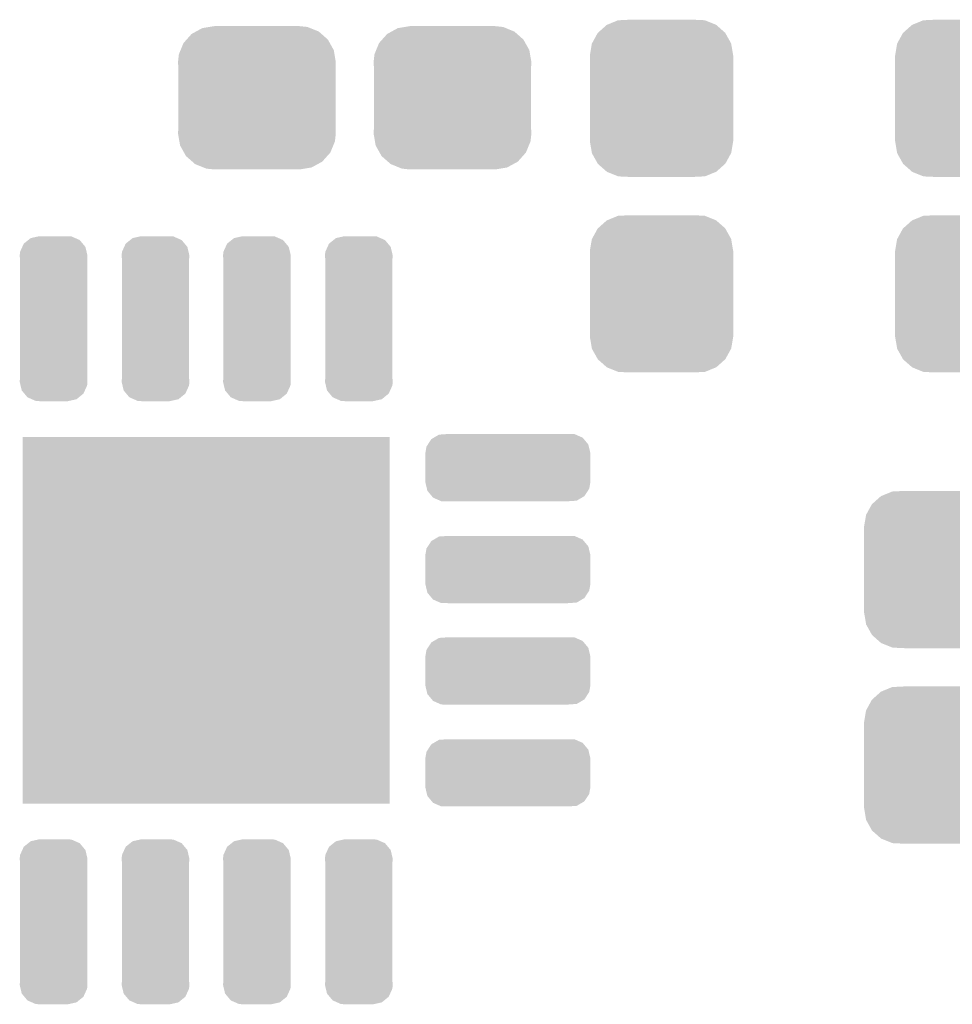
# Model space of a CAD drawing. Extents: x -4 to 126, y -8 to 66.
# Tile 150 of 256: x 73.2 to 77.78, y 30.83 to 35.66. Entities that reach past the tile are written whole.
import ezdxf

# ---------------------------------------------------------------- set-up
doc = ezdxf.new("R2010")
doc.units = 0
doc.layers.get('0').update_dxf_attribs({"linetype": 'CONTINUOUS'})
doc.layers.add('CLICKER_2_FOR_TMPM4L4A_V104_GTS', color=8, linetype='CONTINUOUS')

# ---------------------------------------------------------------- blocks, each defined once
blk = doc.blocks.new('CUSTOM_189')
for points in [[(-0.298526, 0.325596), (-0.268438, 0.342124), (0.30335, 0.325596), (0.2622, 0.342124)], [(-0.268438, 0.342124), (-0.233628, 0.347838), (0.2622, 0.342124), (0.247972, 0.347838)], [(-0.233628, 0.347838), (-0.20955, 0.35179), (0.247972, 0.347838), (0.20955, 0.35179)], [(-0.34504, 0.286174), (-0.320744, 0.31339), (0.348152, 0.286174), (0.317222, 0.31339)], [(-0.320744, 0.31339), (-0.298526, 0.325596), (0.317222, 0.31339), (0.30335, 0.325596)], [(-0.37475, 0.234078), (-0.360486, 0.26887), (0.377262, 0.234078), (0.357822, 0.26887)], [(-0.360486, 0.26887), (-0.34504, 0.286174), (0.357822, 0.26887), (0.348152, 0.286174)], [(-0.38735, 0.17526), (-0.383124, 0.213652), (0.38735, 0.17526), (0.380766, 0.213652)], [(-0.383124, 0.213652), (-0.37475, 0.234078), (0.380766, 0.213652), (0.377262, 0.234078)], [(-0.38608, 0.154124), (-0.38735, 0.17526), (0.38608, 0.154124), (0.38735, 0.17526)], [(-0.38608, -0.154124), (-0.38608, 0.154124), (0.38608, -0.154124), (0.38608, 0.154124)], [(-0.38735, -0.17526), (-0.38608, -0.154124), (0.38735, -0.17526), (0.38608, -0.154124)], [(-0.380764, -0.213652), (-0.38735, -0.17526), (0.383124, -0.213652), (0.38735, -0.17526)], [(-0.377262, -0.234078), (-0.380764, -0.213652), (0.374748, -0.234078), (0.383124, -0.213652)], [(-0.35782, -0.26887), (-0.377262, -0.234078), (0.360486, -0.26887), (0.374748, -0.234078)], [(-0.348152, -0.286174), (-0.35782, -0.26887), (0.345038, -0.286174), (0.360486, -0.26887)], [(-0.31722, -0.31339), (-0.348152, -0.286174), (0.320744, -0.31339), (0.345038, -0.286174)], [(-0.30335, -0.325596), (-0.31722, -0.31339), (0.298524, -0.325596), (0.320744, -0.31339)], [(-0.262198, -0.342124), (-0.30335, -0.325596), (0.268438, -0.342124), (0.298524, -0.325596)], [(-0.247972, -0.347838), (-0.262198, -0.342124), (0.233626, -0.347838), (0.268438, -0.342124)], [(-0.20955, -0.35179), (-0.247972, -0.347838), (0.20955, -0.35179), (0.233626, -0.347838)]]:
    blk.add_solid(points)
blk = doc.blocks.new('CUSTOM_193')
for points in [[(-0.312264, 0.321732), (-0.26893, 0.360448), (0.312592, 0.321732), (0.268592, 0.360448)], [(-0.26893, 0.360448), (-0.267216, 0.361152), (0.268592, 0.360448), (0.26779, 0.361152)], [(-0.267216, 0.361152), (-0.213724, 0.383108), (0.26779, 0.361152), (0.21312, 0.383108)], [(-0.213724, 0.383108), (-0.20803, 0.383392), (0.21312, 0.383108), (0.212412, 0.383392)], [(-0.20803, 0.383392), (-0.154122, 0.38608), (0.212412, 0.383392), (0.154132, 0.38608)], [(-0.341452, 0.269636), (-0.313432, 0.320688), (0.341702, 0.269636), (0.313176, 0.320688)], [(-0.313432, 0.320688), (-0.312264, 0.321732), (0.313176, 0.320688), (0.312592, 0.321732)], [(-0.35179, 0.21082), (-0.342144, 0.268372), (0.35179, 0.21082), (0.34192, 0.268372)], [(-0.342144, 0.268372), (-0.341452, 0.269636), (0.34192, 0.268372), (0.341702, 0.269636)], [(-0.35179, 0.20955), (-0.35179, 0.21082), (0.35179, 0.20955), (0.35179, 0.21082)], [(-0.35179, -0.20955), (-0.35179, 0.20955), (0.35179, -0.20955), (0.35179, 0.20955)], [(-0.35179, -0.21082), (-0.35179, -0.20955), (0.35179, -0.21082), (0.35179, -0.20955)], [(-0.34192, -0.268358), (-0.35179, -0.21082), (0.342148, -0.268358), (0.35179, -0.21082)], [(-0.341702, -0.269636), (-0.34192, -0.268358), (0.341446, -0.269636), (0.342148, -0.268358)], [(-0.313184, -0.320676), (-0.341702, -0.269636), (0.31344, -0.320676), (0.341446, -0.269636)], [(-0.312594, -0.321732), (-0.313184, -0.320676), (0.312258, -0.321732), (0.31344, -0.320676)], [(-0.268602, -0.36044), (-0.312594, -0.321732), (0.26894, -0.36044), (0.312258, -0.321732)], [(-0.267792, -0.361154), (-0.268602, -0.36044), (0.2672, -0.361154), (0.26894, -0.36044)], [(-0.213136, -0.383104), (-0.267792, -0.361154), (0.213734, -0.383104), (0.2672, -0.361154)], [(-0.212414, -0.383394), (-0.213136, -0.383104), (0.207926, -0.383394), (0.213734, -0.383104)], [(-0.154122, -0.38608), (-0.212414, -0.383394), (0.154132, -0.38608), (0.207926, -0.383394)]]:
    blk.add_solid(points)
blk = doc.blocks.new('CUSTOM_196')
for points in [[(-0.124444, 0.386), (-0.112514, 0.395668), (0.12838, 0.386), (0.10635, 0.395668)], [(-0.112514, 0.395668), (-0.076922, 0.403562), (0.10635, 0.395668), (0.088362, 0.403562)], [(-0.076922, 0.403562), (-0.06985, 0.40513), (0.088362, 0.403562), (0.06985, 0.40513)], [(-0.164558, 0.328368), (-0.153622, 0.352416), (0.162014, 0.328368), (0.156344, 0.352416)], [(-0.153622, 0.352416), (-0.146466, 0.36815), (0.156344, 0.352416), (0.143244, 0.36815)], [(-0.146466, 0.36815), (-0.124444, 0.386), (0.143244, 0.36815), (0.12838, 0.386)], [(-0.16637, 0.30988), (-0.164558, 0.328368), (0.16637, 0.30988), (0.162014, 0.328368)], [(-0.1651, 0.294382), (-0.16637, 0.30988), (0.1651, 0.294382), (0.16637, 0.30988)], [(-0.1651, 0.294378), (-0.1651, 0.294382), (0.1651, 0.294378), (0.1651, 0.294382)], [(-0.1651, -0.294378), (-0.1651, 0.294378), (0.1651, -0.294378), (0.1651, 0.294378)], [(-0.16637, -0.30988), (-0.165102, -0.294382), (0.16637, -0.30988), (0.1651, -0.294382)], [(-0.162012, -0.328368), (-0.16637, -0.30988), (0.164558, -0.328368), (0.16637, -0.30988)], [(-0.165102, -0.294382), (-0.1651, -0.294378), (0.1651, -0.294382), (0.1651, -0.294378)], [(-0.156344, -0.352416), (-0.162012, -0.328368), (0.15362, -0.352416), (0.164558, -0.328368)], [(-0.143242, -0.36815), (-0.156344, -0.352416), (0.146466, -0.36815), (0.15362, -0.352416)], [(-0.12838, -0.386), (-0.143242, -0.36815), (0.124442, -0.386), (0.146466, -0.36815)], [(-0.106348, -0.395668), (-0.12838, -0.386), (0.112514, -0.395668), (0.124442, -0.386)], [(-0.088362, -0.403562), (-0.106348, -0.395668), (0.07692, -0.403562), (0.112514, -0.395668)], [(-0.06985, -0.40513), (-0.088362, -0.403562), (0.06985, -0.40513), (0.07692, -0.403562)]]:
    blk.add_solid(points)
blk = doc.blocks.new('CUSTOM_197')
for points in [[(-0.37566, 0.140006), (-0.36335, 0.147234), (0.373158, 0.140006), (0.367138, 0.147234)], [(-0.36335, 0.147234), (-0.337976, 0.16213), (0.367138, 0.147234), (0.333192, 0.16213)], [(-0.337976, 0.16213), (-0.29887, 0.164794), (0.333192, 0.16213), (0.32712, 0.164794)], [(-0.29887, 0.164794), (-0.294378, 0.1651), (0.32712, 0.164794), (0.294378, 0.1651)], [(-0.40513, 0.07112), (-0.3995, 0.10338), (0.40513, 0.07112), (0.397526, 0.10338)], [(-0.3995, 0.10338), (-0.392814, 0.113654), (0.397526, 0.10338), (0.395102, 0.113654)], [(-0.392814, 0.113654), (-0.37566, 0.140006), (0.395102, 0.113654), (0.373158, 0.140006)], [(-0.40513, 0.06985), (-0.40513, 0.07112), (0.40513, 0.06985), (0.40513, 0.07112)], [(-0.40513, -0.06985), (-0.40513, 0.06985), (0.40513, -0.06985), (0.40513, 0.06985)], [(-0.40513, -0.07112), (-0.40513, -0.06985), (0.40513, -0.07112), (0.40513, -0.06985)], [(-0.397526, -0.103376), (-0.40513, -0.07112), (0.3995, -0.103376), (0.40513, -0.07112)], [(-0.395104, -0.113654), (-0.397526, -0.103376), (0.39281, -0.113654), (0.3995, -0.103376)], [(-0.373162, -0.140002), (-0.395104, -0.113654), (0.375662, -0.140002), (0.39281, -0.113654)], [(-0.36714, -0.147234), (-0.373162, -0.140002), (0.363344, -0.147234), (0.375662, -0.140002)], [(-0.333194, -0.16213), (-0.36714, -0.147234), (0.337976, -0.16213), (0.363344, -0.147234)], [(-0.327124, -0.164794), (-0.333194, -0.16213), (0.298868, -0.164794), (0.337976, -0.16213)], [(-0.294378, -0.1651), (-0.327124, -0.164794), (0.294378, -0.1651), (0.298868, -0.164794)]]:
    blk.add_solid(points)
blk = doc.blocks.new('SQUARE_98')
blk.add_solid([(0.90043, 0.90043), (0.90043, -0.90043), (-0.90043, 0.90043), (-0.90043, -0.90043)])

msp = doc.modelspace()

# ---------------------------------------------------------------- block references
at = {"layer": 'CLICKER_2_FOR_TMPM4L4A_V104_GTS'}
for name, p in [('CUSTOM_193', (76.3524, 35.27806)), ('CUSTOM_193', (77.851, 35.27806)), ('CUSTOM_189', (74.36612, 35.2806)), ('CUSTOM_189', (75.32624, 35.2806)), ('CUSTOM_193', (76.3524, 34.31794)), ('CUSTOM_193', (77.851, 34.31794)), ('CUSTOM_196', (73.3679, 34.19602)), ('CUSTOM_196', (73.86828, 34.19602)), ('CUSTOM_196', (74.36612, 34.19602)), ('CUSTOM_196', (74.8665, 34.19602)), ('SQUARE_98', (74.1172, 32.7152)), ('CUSTOM_197', (75.59802, 33.4645)), ('CUSTOM_193', (77.6986, 32.96412)), ('CUSTOM_197', (75.59802, 32.96412)), ('CUSTOM_197', (75.59802, 32.46628)), ('CUSTOM_193', (77.6986, 32.004)), ('CUSTOM_197', (75.59802, 31.9659)), ('CUSTOM_196', (73.3679, 31.23438)), ('CUSTOM_196', (73.86828, 31.23438)), ('CUSTOM_196', (74.36612, 31.23438)), ('CUSTOM_196', (74.8665, 31.23438))]:
    msp.add_blockref(name, p, dxfattribs=at)

doc.saveas('drawing.dxf')
